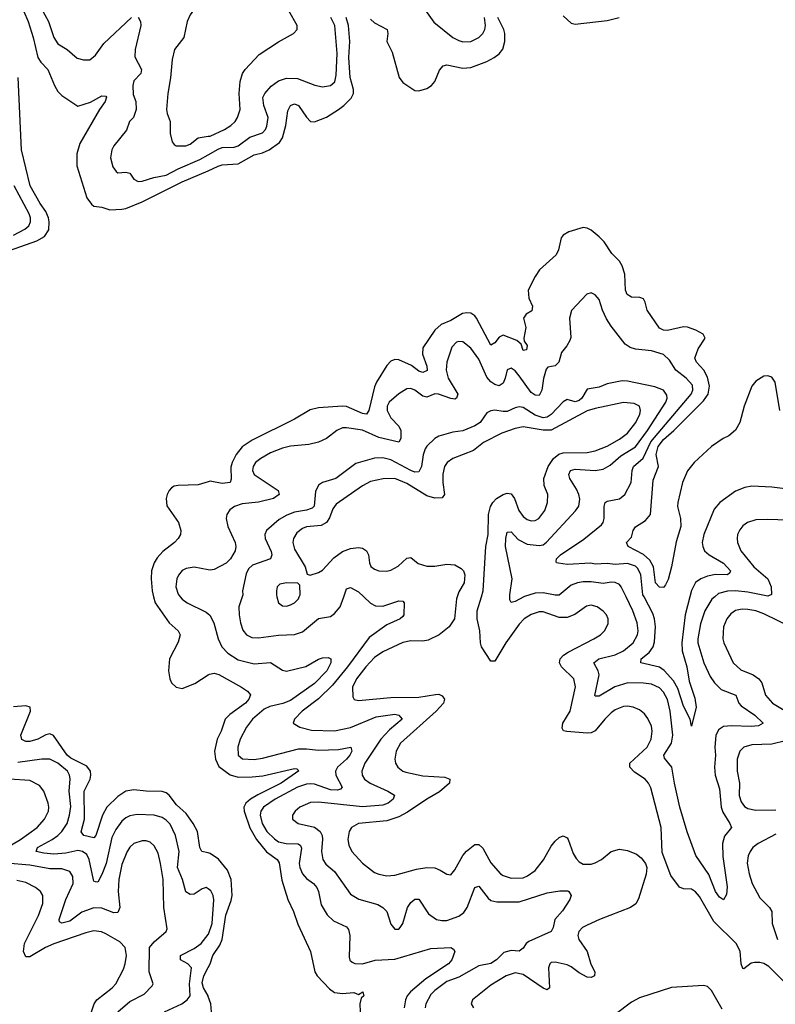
# Model space of a CAD drawing. Header units: inches. Extents: x 1843162 to 1959474, y 907081 to 1016326.
# Tile 83 of 256: x 1879060 to 1882828, y 947967 to 952878. Entities that reach past the tile are written whole.
import ezdxf

# ---------------------------------------------------------------- set-up
doc = ezdxf.new("R2010")
doc.units = ezdxf.units.IN
doc.header["$MEASUREMENT"] = 0
for name, color, linetype in [('B8974', 7, 'Continuous'), ('B8975', 7, 'Continuous'), ('B8984', 7, 'Continuous'), ('B8985', 7, 'Continuous')]:
    doc.layers.add(name, color=color, linetype=linetype)

msp = doc.modelspace()

# ---------------------------------------------------------------- linework, layer by layer
at = {"layer": 'B8974', "color": 5}
for points, elevation in [([(1879728, 950000), (1879735, 949970), (1879804.9, 949870), (1879850.3, 949830), (1879859.7, 949810), (1879850, 949774), (1879807.6, 949690), (1879801.7, 949630), (1879808.7, 949590), (1879817.4, 949570), (1879839.6, 949550), (1879870, 949542.3), (1879932.9, 949567.1), (1880000, 949610.3)], 520), ([(1879860.7, 950000), (1879870, 949988.3), (1879894.6, 949970), (1879990, 949922.6), (1880000, 949914.2)], 540), ([(1880000, 948722.5), (1879968.4, 948730), (1879958.1, 948750), (1879946.6, 948830), (1879925.6, 948870), (1879890, 948919.9), (1879842.5, 948962.5), (1879805.9, 949010), (1879790, 949022.9), (1879770, 949029), (1879690, 949029.9), (1879630, 949037.5), (1879590, 949030.3), (1879550, 949004.2), (1879494.7, 948950), (1879473, 948910), (1879439, 948810), (1879430, 948797.8), (1879379.6, 948810), (1879367.4, 948827.4), (1879382.6, 948890), (1879381.7, 949030), (1879411.1, 949090), (1879415.1, 949110), (1879413, 949130), (1879394.6, 949154.6), (1879315.3, 949195.3), (1879296.4, 949210), (1879228.5, 949308.5), (1879210, 949315.9), (1879190, 949311.1), (1879150, 949290.5), (1879110, 949279), (1879090, 949278.3), (1879070, 949287.6), (1879066.4, 949310), (1879114, 949430), (1879113, 949450), (1879090, 949455.4), (1879030, 949451.1)], 520), ([(1880000, 948543), (1879990, 948549.6), (1879970, 948544), (1879930, 948517.1), (1879910, 948515), (1879889.1, 948529.1), (1879871.6, 948590), (1879846.8, 948650), (1879855.5, 948730), (1879836.6, 948810), (1879810, 948865.3), (1879790, 948886.6), (1879770, 948899.8), (1879730.5, 948910.5), (1879645.6, 948914.4), (1879610, 948907.5), (1879590, 948897.8), (1879570, 948880.3), (1879540, 948840), (1879520.2, 948799.8), (1879490.6, 948669.4), (1879470, 948615.6), (1879450, 948576.3), (1879438, 948578), (1879430, 948580.9), (1879428, 948588), (1879406.4, 948690), (1879394.1, 948714.1), (1879372.4, 948730), (1879350, 948733.9), (1879290, 948721.9), (1879230, 948716.5), (1879180.7, 948720.7), (1879142.6, 948730), (1879148.1, 948750), (1879222.7, 948790), (1879250.9, 948810), (1879270.9, 948830), (1879296.4, 948870), (1879308.9, 948910), (1879314.5, 948954.5), (1879306, 949030), (1879311.5, 949091.5), (1879308.4, 949110), (1879297.8, 949130), (1879250, 949170.5), (1879210, 949190.6), (1879170, 949190.5), (1879050, 949173.7)], 540), ([(1878961, 948730), (1879064.8, 948790), (1879147.3, 948850), (1879183.2, 948890), (1879203, 948930), (1879205.6, 948950), (1879202, 948970), (1879180.6, 949030), (1879159.1, 949059.1), (1879110, 949083.1), (1879010, 949090.4)], 560), ([(1879549, 947930), (1879610, 947981.6), (1879681.5, 948018.5), (1879720.5, 948059.5), (1879725.7, 948070), (1879704.9, 948130), (1879706.7, 948250), (1879730, 948278.9), (1879791.2, 948330), (1879795.9, 948344.1), (1879779.3, 948450), (1879774.9, 948590), (1879762.7, 948670), (1879750, 948721.3), (1879730, 948758.2), (1879710, 948775.3), (1879690, 948782.9), (1879670, 948782.9), (1879630, 948768.8), (1879610, 948750.9), (1879593.6, 948726.4), (1879570, 948664.2), (1879553.6, 948590), (1879551.2, 948530), (1879559.8, 948450), (1879550, 948425), (1879530, 948423.7), (1879470, 948446.9), (1879430, 948449.4), (1879370, 948426.7), (1879310, 948381.3), (1879270, 948372), (1879258.9, 948378.9), (1879257, 948390), (1879289.9, 948490), (1879326.4, 948570), (1879325, 948605), (1879310.4, 948630.4), (1879270, 948642.8), (1879210, 948643.5), (1879110, 948661.5), (1878991.8, 948671.8)], 560), ([(1879410.8, 947909.2), (1879431.5, 947970), (1879444.2, 947990), (1879521.6, 948050), (1879539.4, 948070), (1879577.5, 948142.5), (1879586.6, 948170), (1879592.8, 948210), (1879585.3, 948250), (1879559, 948279), (1879490, 948318.4), (1879468.7, 948328.7), (1879430, 948333.6), (1879390, 948324.7), (1879230, 948268.6), (1879188.4, 948250), (1879110, 948204.2), (1879090, 948203.5), (1879079.5, 948230), (1879084.7, 948270), (1879154.3, 948410), (1879175, 948470), (1879175.5, 948510), (1879164.2, 948530), (1879139.1, 948550), (1879090, 948574.2), (1879045.2, 948585.2)], 580), ([(1879782.4, 947930), (1879867.8, 947970), (1879895.6, 947990), (1879909.7, 948010), (1879907.1, 948070), (1879916.1, 948150), (1879899.2, 948170), (1879861.3, 948190), (1879862, 948210), (1879930, 948245.7), (1879964.3, 948270), (1880000, 948315.1)], 540), ([(1880000, 948007), (1879999, 948010), (1879975.9, 948050), (1879970, 948074), (1879978.4, 948110), (1880000, 948150.6)], 520)]:
    msp.add_lwpolyline(points, dxfattribs=dict(at, elevation=elevation))
at = {"layer": 'B8975', "color": 5}
for points, elevation in [([(1879130, 953004.9), (1879204.1, 952870), (1879229.6, 952789.6), (1879250, 952757.3), (1879296.5, 952730), (1879347.3, 952687.3), (1879377.7, 952677.7), (1879410, 952678.4), (1879437.9, 952702.1), (1879479.5, 952760.5), (1879617.2, 952890)], 540), ([(1880000, 953027.3), (1879990, 953016.8), (1879910, 952902.4), (1879895.5, 952870), (1879878.5, 952790), (1879831.8, 952730), (1879820.2, 952679.8), (1879812, 952588), (1879798.5, 952510), (1879792.8, 952430), (1879794.9, 952410), (1879810.3, 952370), (1879810.4, 952310), (1879820.4, 952270), (1879830, 952256.3), (1879841, 952250), (1879888, 952250), (1879910, 952257.4), (1879950.6, 952289.4), (1880000, 952296.7)], 560), ([(1879079.9, 952919.9), (1879103.1, 952870), (1879127.2, 952790), (1879150.1, 952690.1), (1879166, 952666), (1879199.7, 952630), (1879233.1, 952550), (1879250, 952520.7), (1879270, 952500.6), (1879350, 952447.2), (1879412.3, 952467.7), (1879470, 952499.2), (1879490, 952496.4), (1879492.1, 952492.1), (1879485.8, 952470), (1879457.5, 952430), (1879359.4, 952260.6), (1879345.7, 952210), (1879345.1, 952150), (1879395.3, 951990), (1879417.8, 951957.8), (1879430, 951948.7), (1879470, 951943.2), (1879510, 951930.1), (1879570, 951933.2), (1879590, 951937.1), (1879670, 951969.7), (1879871, 952069), (1880000, 952125.4)], 520), ([(1879650, 952891.6), (1879662.8, 952870), (1879663.9, 952850), (1879636.2, 952730), (1879633.6, 952693.6), (1879668.2, 952630), (1879664.9, 952610), (1879630, 952573.7), (1879624.3, 952550), (1879625.5, 952505.5), (1879639.8, 952470), (1879640.1, 952430), (1879626.7, 952390), (1879607.6, 952370), (1879593, 952327), (1879529.1, 952250), (1879519.6, 952230), (1879513.1, 952190), (1879525.1, 952145.1), (1879541.3, 952121.3), (1879550, 952114.9), (1879590, 952117.2), (1879610, 952112.6), (1879630, 952082.6), (1879650, 952071.4), (1879670, 952072.8), (1879728.6, 952091.4), (1879790, 952103.3), (1879850, 952134.2), (1879959.1, 952180.9), (1880000, 952203.9)], 540), ([(1879010, 951727.6), (1879145.3, 951774.7), (1879183.4, 951796.6), (1879205, 951830), (1879207.8, 951870), (1879203.9, 951890), (1879190, 951922.5), (1879161.6, 951961.6), (1879111.7, 952050), (1879068.5, 952230), (1879051.7, 952590)], 520), ([(1879030, 951804.3), (1879086, 951834), (1879105.2, 951850), (1879114, 951870), (1879113.8, 951890), (1879107.3, 951910), (1879032.4, 952050)], 540), ([(1880000, 950573.4), (1879950, 950558.5), (1879850, 950555.1), (1879830, 950551.2), (1879817.3, 950542.7), (1879804.9, 950530), (1879795.3, 950510), (1879790.3, 950490), (1879793.3, 950453.3), (1879851.7, 950370), (1879863.7, 950330), (1879861.3, 950310), (1879850.4, 950290), (1879832, 950270), (1879774.2, 950225.8), (1879744.9, 950195.1), (1879730.1, 950169.9), (1879717.1, 950130), (1879715, 950090), (1879721, 950030), (1879728, 950000)], 520), ([(1880000, 950135.1), (1879930, 950147.9), (1879890, 950141.7), (1879869.6, 950130.4), (1879851.7, 950108.3), (1879843.5, 950090), (1879838.1, 950050), (1879850, 950013.4), (1879860.7, 950000)], 540)]:
    msp.add_lwpolyline(points, dxfattribs=dict(at, elevation=elevation))
at = {"layer": 'B8984', "color": 5}
for points, elevation in [([(1880169.2, 950000), (1880152.6, 949950), (1880155.1, 949910), (1880160.4, 949870), (1880173.2, 949833.2), (1880190.7, 949810.7), (1880217.7, 949797.7), (1880250, 949795.3), (1880350, 949808.9), (1880430, 949812), (1880470, 949824.9), (1880550, 949891.5), (1880610, 949901.8), (1880630, 949915.9), (1880657.6, 949950), (1880675.7, 950000)], 560), ([(1880342.7, 950000), (1880350.2, 949970.2), (1880370, 949954.9), (1880390, 949953.8), (1880410, 949959.7), (1880430, 949970.3), (1880450, 949990.6), (1880454.1, 950000)], 580), ([(1880775.8, 950000), (1880810, 949968), (1880834.2, 949954.2), (1880870, 949953.7), (1880950, 949979.1), (1880970, 949977.6), (1880977, 949970), (1880975.6, 949910), (1880970, 949902.4), (1880956.4, 949890), (1880890, 949859.9), (1880802.9, 949797.1), (1880695.2, 949650), (1880620.4, 949559.6), (1880550, 949490.5), (1880469.3, 949430), (1880430.3, 949390), (1880424.4, 949370), (1880456.3, 949350), (1880515.4, 949335.4), (1880630, 949331.9), (1880710, 949347.7), (1880838.1, 949401.9), (1880930, 949413.8), (1880950.4, 949410), (1880967.9, 949390), (1880903.3, 949336.7), (1880860.8, 949290), (1880780.7, 949170), (1880765.5, 949130), (1880767, 949110), (1880779.3, 949090), (1880807.2, 949070), (1880895.3, 949030), (1880928.9, 949010), (1880921.6, 948990), (1880897.2, 948970), (1880870, 948960.4), (1880770, 948953.1), (1880550, 948976.4), (1880510, 948974.4), (1880457.4, 948950), (1880433.1, 948930), (1880420.3, 948910), (1880421.1, 948890), (1880448.2, 948870), (1880530, 948850.1), (1880558.5, 948830), (1880568.5, 948810), (1880570.6, 948790.6), (1880565, 948730), (1880571.6, 948690), (1880586.8, 948666.8), (1880629.2, 948629.2), (1880710, 948516.5), (1880751.7, 948491.7), (1880845.5, 948465.5), (1880870.7, 948450.7), (1880890.2, 948430), (1880910, 948367.7), (1880930, 948342.6), (1880950, 948342.6), (1880956.4, 948350), (1880970, 948370.6), (1880993.3, 948450), (1881010, 948474.7), (1881030, 948491.4), (1881051, 948491), (1881099.1, 948419.1), (1881138.4, 948390), (1881164.9, 948384.9), (1881190, 948386.1), (1881250, 948407.3), (1881274.1, 948425.9), (1881291.6, 948450), (1881330, 948550.3), (1881350, 948557.4), (1881396.1, 948496.1), (1881410, 948485.7), (1881438.7, 948478.7), (1881550, 948479.2), (1881690, 948523.2), (1881753.3, 948533.3), (1881792.6, 948532.6), (1881798.8, 948530), (1881810.4, 948510.4), (1881802.4, 948490), (1881766.2, 948433.8), (1881727.7, 948390), (1881719.5, 948350), (1881710.2, 948329.8), (1881599, 948281), (1881585.5, 948270), (1881570, 948247.3), (1881550, 948232.6), (1881510, 948235), (1881473.4, 948226.6), (1881437.3, 948190), (1881410, 948171.6), (1881350, 948159.3), (1881250, 948103.5), (1881190, 948080.4), (1881130, 948036.6), (1881110, 948015.9), (1881085.2, 947970), (1881082.3, 947950)], 560), ([(1881241.8, 950000), (1881238.4, 949990), (1881228, 949890), (1881201.6, 949850), (1881152.4, 949810), (1881097.1, 949782.9), (1881070, 949778.3), (1881010, 949779.5), (1880970, 949772.6), (1880870, 949725.9), (1880830, 949696.4), (1880786.2, 949650), (1880740.1, 949590), (1880720.2, 949550), (1880721.1, 949501.1), (1880728.4, 949488.4), (1880750, 949482), (1880910, 949497.9), (1881050, 949498.8), (1881133.2, 949513.3), (1881150, 949513.5), (1881166.5, 949506.5), (1881178, 949490), (1881172.9, 949470), (1881137, 949430), (1880959.4, 949270), (1880937.7, 949230), (1880931.2, 949190), (1880934.7, 949170), (1880944.9, 949150), (1880970, 949130.2), (1880984.7, 949124.7), (1881070, 949106.4), (1881180.4, 949100.4), (1881205.3, 949090), (1881202.4, 949070), (1881153.1, 949026.9), (1881090, 948991), (1880994.1, 948925.9), (1880950, 948902.6), (1880890, 948882), (1880750, 948869), (1880714.6, 948850), (1880703.6, 948830), (1880699.2, 948810), (1880696.9, 948790), (1880701, 948761), (1880716.5, 948730), (1880770, 948671.4), (1880830, 948625.2), (1880850, 948616.5), (1880890, 948608.6), (1880930, 948611), (1881038.4, 948641.6), (1881090, 948650.1), (1881130, 948647.5), (1881157.2, 948637.2), (1881190, 948616.5), (1881210, 948613.4), (1881230, 948638), (1881269.4, 948710), (1881288.1, 948731.9), (1881330, 948763.7), (1881350, 948764.2), (1881370, 948746.5), (1881410, 948673.5), (1881458.1, 948618.1), (1881470, 948609.4), (1881510, 948597.3), (1881570, 948598.5), (1881592.5, 948607.5), (1881630, 948635.4), (1881671.3, 948688.7), (1881710, 948756), (1881730, 948781.8), (1881750, 948799.7), (1881770, 948808.1), (1881790, 948797.7), (1881795, 948790), (1881819.7, 948719.7), (1881833.9, 948693.9), (1881850, 948677.2), (1881870, 948667.2), (1881910, 948666.8), (1881930, 948673.2), (1881961.7, 948690), (1882010, 948730.2), (1882050, 948741.6), (1882090, 948735), (1882135.5, 948715.5), (1882158, 948698), (1882180.7, 948670), (1882187.2, 948650), (1882183.1, 948616.9), (1882146, 948494), (1882131.9, 948468.1), (1882106.4, 948450), (1881950.3, 948390), (1881890, 948362.2), (1881867, 948350), (1881848.2, 948330), (1881842.5, 948310), (1881847.8, 948290), (1881889.1, 948230), (1881907.5, 948167.5), (1881927.5, 948130), (1881925.7, 948110), (1881910, 948101.5), (1881890, 948102.5), (1881850, 948123.6), (1881810, 948154.4), (1881790, 948164.2), (1881730, 948177.5), (1881710, 948175.3), (1881703.6, 948170), (1881696.8, 948150), (1881701.1, 948050), (1881690, 948039.8), (1881670, 948047.7), (1881570, 948116.1), (1881530, 948124.1), (1881486.4, 948110), (1881410, 948063.5), (1881318, 947990), (1881310.4, 947970), (1881323.1, 947950)], 580), ([(1882881.3, 948070), (1882795.4, 948155.4), (1882770.2, 948170.2), (1882750, 948176.1), (1882723.7, 948176.3), (1882708.1, 948171.9), (1882670, 948143.9), (1882666.5, 948146.5), (1882656.8, 948170), (1882652.9, 948232.9), (1882633.2, 948270), (1882520.6, 948380.6), (1882450, 948504.8), (1882430, 948528.8), (1882410, 948541.5), (1882370, 948542.8), (1882350, 948550.9), (1882306.2, 948610), (1882264.2, 948724.2), (1882258, 948850), (1882206.8, 949046.7), (1882195.5, 949070), (1882178.7, 949090), (1882125.5, 949125.5), (1882102.2, 949150), (1882101.8, 949170), (1882189.3, 949250), (1882209.3, 949290), (1882214.1, 949330), (1882210, 949354.5), (1882192.8, 949392.8), (1882175.4, 949415.4), (1882150, 949436.1), (1882119.5, 949450), (1882090, 949455.2), (1882070, 949453.6), (1882030, 949436.5), (1882010, 949421.8), (1881977.4, 949390), (1881930, 949331.3), (1881910, 949321.7), (1881890, 949319.5), (1881787.5, 949327.5), (1881772.1, 949332.1), (1881764.2, 949344.2), (1881768.7, 949370), (1881804.9, 949430), (1881831.7, 949551.7), (1881822.9, 949590), (1881761, 949650), (1881751.3, 949670), (1881755, 949690), (1881771.7, 949708.3), (1881795.4, 949724.6), (1881922.6, 949790), (1881955.4, 949810), (1881976.4, 949830), (1881994.7, 949865.3), (1881995.1, 949890), (1881986, 949910), (1881970, 949928.3), (1881939.6, 949950), (1881910, 949957.4), (1881886.7, 949953.3), (1881827.8, 949912.2), (1881790, 949896), (1881750, 949897.4), (1881670, 949924.9), (1881650, 949924.9), (1881610, 949912.1), (1881575.4, 949890), (1881550, 949863.5), (1881483.4, 949770), (1881430, 949678.9), (1881410, 949678.3), (1881363.2, 949750), (1881357.2, 949770), (1881354.7, 949830), (1881341.8, 949890), (1881341.5, 949930), (1881362.2, 950000)], 580), ([(1881573.9, 950000), (1881530, 949976.1), (1881510, 949972), (1881504, 949984), (1881503.6, 950000)], 560), ([(1882525.7, 950000), (1882511.7, 949988.3), (1882475.8, 949930), (1882454.4, 949865.6), (1882441, 949790), (1882442.1, 949770), (1882471.9, 949670), (1882502.7, 949602.7), (1882524.3, 949570), (1882557.6, 949537.6), (1882631.3, 949510), (1882646, 949470), (1882657, 949456.9), (1882726.2, 949410), (1882767.2, 949370), (1882743.2, 949356.8), (1882707.7, 949352.3), (1882610, 949356.9), (1882570, 949353.1), (1882543.6, 949336.4), (1882531.1, 949308.9), (1882525.7, 949250), (1882529.5, 949210), (1882523.7, 949150), (1882527.1, 949110), (1882550, 949042), (1882557.9, 948950), (1882566.4, 948926.4), (1882601.3, 948870), (1882608.7, 948850), (1882574.4, 948805.6), (1882564.2, 948770), (1882565.4, 948705.4), (1882587.4, 948552.6), (1882584.1, 948515.9), (1882570, 948489.2), (1882550, 948501.6), (1882530, 948529.7), (1882495.6, 948615.6), (1882431.9, 948710), (1882387.8, 948827.8), (1882351.8, 948950), (1882324.9, 949070), (1882312.1, 949150), (1882274.4, 949194.4), (1882271.4, 949210), (1882310.2, 949269.8), (1882316.7, 949310), (1882304.1, 949430), (1882290, 949487.1), (1882270, 949524.6), (1882250, 949546.3), (1882210, 949564.6), (1882169.9, 949569.9), (1882092, 949570), (1882028.3, 949551.7), (1881950, 949503.5), (1881930, 949503.7), (1881928.2, 949508.2), (1881948.8, 949610), (1881943.8, 949630), (1881922.5, 949670), (1881947.1, 949690), (1882030, 949711), (1882070, 949731.2), (1882118.4, 949770), (1882140.8, 949810), (1882144.4, 949830), (1882139.3, 949870), (1882117.3, 949930), (1882083.8, 950000)], 560), ([(1882401.8, 950000), (1882378.2, 949910), (1882362.1, 949770), (1882363.1, 949730), (1882385.9, 949650), (1882398.6, 949578.6), (1882426.4, 949493.6), (1882433.7, 949450), (1882410, 949355.3), (1882402.4, 949390), (1882370, 949454.3), (1882342.4, 949542.4), (1882320.5, 949580.5), (1882272.8, 949632.8), (1882250, 949649.4), (1882157.6, 949670), (1882159.2, 949690), (1882198, 949722), (1882218.4, 949750), (1882224.9, 949775.1), (1882231, 949850), (1882226, 949890), (1882216.9, 949916.9), (1882173.1, 950000)], 540), ([(1880000, 949914.2), (1880007.7, 949907.7), (1880028.4, 949870), (1880049.5, 949789.5), (1880068.4, 949750), (1880098, 949718), (1880150, 949684.8), (1880230, 949666.4), (1880310, 949671.8), (1880370, 949633.7), (1880390, 949629.5), (1880487.5, 949652.5), (1880550, 949689.2), (1880570, 949696), (1880597.8, 949697.8), (1880611.1, 949691.1), (1880610.8, 949670), (1880591.1, 949630), (1880530, 949568.3), (1880410, 949483.5), (1880372.5, 949467.5), (1880307.8, 949452.2), (1880279.7, 949440.3), (1880221.5, 949390), (1880191.5, 949350), (1880160.1, 949290), (1880147.3, 949250), (1880149.3, 949210), (1880171.6, 949191.6), (1880229, 949189), (1880270, 949195), (1880450, 949240.9), (1880490, 949241.8), (1880550, 949235.7), (1880650, 949238.2), (1880710.5, 949250), (1880716.3, 949230), (1880705.9, 949210), (1880690, 949189.4), (1880645.3, 949150), (1880634, 949130), (1880635.7, 949110), (1880667.3, 949050), (1880658.9, 949041.1), (1880644.7, 949035.3), (1880610, 949036.8), (1880530, 949064.9), (1880510, 949067.8), (1880490, 949065.5), (1880445.9, 949050), (1880333.1, 948990), (1880275.3, 948950), (1880262.5, 948930), (1880258.9, 948910), (1880268.4, 948870), (1880292.3, 948830), (1880330, 948791.9), (1880350, 948778.3), (1880389.1, 948769.1), (1880448.4, 948768.4), (1880459.9, 948759.9), (1880465.8, 948745.8), (1880453.1, 948670), (1880456.2, 948650), (1880470, 948617.7), (1880490, 948594.3), (1880524.9, 948570), (1880541.8, 948550), (1880550.1, 948530), (1880563.4, 948463.3), (1880593.9, 948413.9), (1880624.2, 948384.2), (1880690, 948353.8), (1880700.2, 948340.2), (1880705.6, 948310), (1880703, 948203), (1880707, 948187), (1880717.2, 948177.2), (1880731.4, 948171.4), (1880769.4, 948169.4), (1880833.1, 948186.9), (1880930, 948193.1), (1881110, 948245.5), (1881210.3, 948250.3), (1881222.5, 948242.5), (1881230.4, 948230.4), (1881214.6, 948190), (1881198.2, 948170), (1881085.4, 948094.6), (1881008.6, 948030), (1880992.3, 948010), (1880983.2, 947990), (1880977, 947950)], 540), ([(1882910, 949847.1), (1882770, 949914.9), (1882730, 949929.3), (1882690, 949937.3), (1882662, 949938), (1882628.7, 949931.3), (1882605.1, 949914.9), (1882585.4, 949890), (1882568.8, 949850), (1882565.7, 949790), (1882571, 949770), (1882617.8, 949670), (1882655.4, 949635.4), (1882716.9, 949610), (1882745.2, 949590), (1882760.9, 949570), (1882778, 949510), (1882813.6, 949470), (1882880.9, 949430)], 580), ([(1880000, 949610.3), (1880005.9, 949614.1), (1880030, 949618.4), (1880052.7, 949612.7), (1880166, 949550), (1880195.5, 949530), (1880210.2, 949510.2), (1880202.4, 949490), (1880186.2, 949470), (1880107.4, 949412.6), (1880084.5, 949390), (1880065.3, 949330), (1880045.4, 949290), (1880032.2, 949230), (1880037.2, 949190), (1880053.6, 949153.6), (1880110, 949111.7), (1880150, 949101.1), (1880218.6, 949101.4), (1880272.6, 949107.4), (1880430, 949143.6), (1880441.6, 949141.6), (1880451.8, 949131.8), (1880364.6, 949070), (1880247.3, 949012.7), (1880210.6, 948990), (1880187.2, 948970), (1880177.5, 948950), (1880178.5, 948930), (1880207, 948847), (1880241.1, 948790), (1880290, 948727.5), (1880343.5, 948690), (1880353.3, 948673.3), (1880367.3, 948587.3), (1880396.3, 948490), (1880426, 948430), (1880447.6, 948367.6), (1880510.2, 948230.2), (1880532.2, 948130), (1880542.8, 948110), (1880605.3, 948045.3), (1880630, 948026.1), (1880670, 948020.7), (1880725.9, 948025.9), (1880750, 948016), (1880770.8, 948030), (1880776.3, 948010), (1880762.5, 947997.5), (1880756.5, 947970), (1880759, 947890)], 520), ([(1882879.2, 949280.8), (1882810, 949265.5), (1882710, 949261.3), (1882670, 949250.6), (1882650.2, 949230), (1882638.3, 949190), (1882637.9, 949130), (1882649.1, 949070), (1882648.2, 949008.2), (1882657.6, 948977.6), (1882674.7, 948954.7), (1882690, 948944.7), (1882730, 948935.7), (1882830, 948938)], 580), ([(1882830, 948816), (1882741.8, 948770), (1882716.3, 948750), (1882701.9, 948730), (1882692, 948708), (1882688.1, 948671.9), (1882697.4, 948617.4), (1882712.5, 948570), (1882750, 948499.2), (1882798.8, 948450), (1882810.6, 948430.6), (1882811.9, 948370), (1882838.7, 948290)], 580), ([(1880000, 948150.6), (1880010.3, 948170), (1880022.8, 948210), (1880058.2, 948261.8), (1880069.1, 948290), (1880088, 948412), (1880114.6, 948485.4), (1880119, 948510), (1880113.9, 948590), (1880096.7, 948636.7), (1880050.8, 948690.8), (1880010, 948720.2), (1880000, 948722.5)], 520), ([(1880000, 948315.1), (1880002.2, 948317.8), (1880019.2, 948370), (1880028.9, 948488.9), (1880025.1, 948510), (1880013.8, 948533.8), (1880000, 948543)], 540), ([(1882563.1, 947943.1), (1882510, 948035.8), (1882490, 948056.3), (1882470, 948062), (1882310, 948050.9), (1882150, 947999.9), (1882110, 947978.4), (1882030, 947916.8)], 620), ([(1880025, 947830), (1880013, 947970), (1880000, 948007)], 520)]:
    msp.add_lwpolyline(points, dxfattribs=dict(at, elevation=elevation))
at = {"layer": 'B8985', "color": 5}
for points, elevation in [([(1881067.6, 952947.6), (1881125.6, 952865.6), (1881220.3, 952790), (1881250, 952774.2), (1881270, 952768.6), (1881310, 952770.2), (1881349.7, 952790), (1881369.8, 952810), (1881379.5, 952830), (1881382, 952850), (1881377.6, 952890)], 540), ([(1880000, 952296.7), (1880010, 952298.1), (1880081.1, 952330), (1880113.5, 952350), (1880134, 952370), (1880146, 952390), (1880158.8, 952430), (1880155, 952510), (1880159.8, 952570), (1880170.6, 952609.4), (1880184, 952630), (1880254.5, 952705.5), (1880350, 952767.7), (1880426, 952810), (1880443.7, 952830), (1880442.9, 952850), (1880402.6, 952922.6)], 560), ([(1881770, 952898.1), (1881810, 952860.7), (1881830, 952855.5), (1881990, 952875.1), (1882049.9, 952890.1)], 520), ([(1880000, 952125.4), (1880050, 952147.3), (1880070, 952154.4), (1880150, 952159.1), (1880230, 952204.2), (1880270, 952214), (1880303.4, 952230), (1880354.7, 952265.3), (1880370.9, 952289.1), (1880387.3, 952350), (1880396.6, 952423.4), (1880410, 952450.2), (1880430, 952458), (1880450, 952451.1), (1880490, 952391.7), (1880510, 952370.3), (1880530, 952369.4), (1880590, 952392.1), (1880649.8, 952430), (1880676.5, 952450), (1880712.7, 952487.3), (1880724.1, 952510), (1880723.8, 952530), (1880708, 952590), (1880700.9, 952690), (1880706, 952770), (1880700.2, 952850), (1880688.1, 952890)], 520), ([(1880000, 952203.9), (1880050, 952232), (1880070, 952240.7), (1880130, 952242), (1880150, 952249), (1880208.2, 952291.8), (1880270, 952313.9), (1880285, 952330), (1880292.5, 952347.5), (1880299.3, 952390), (1880276.9, 952450), (1880273, 952490), (1880282, 952510), (1880313.4, 952546.6), (1880350, 952572.7), (1880390, 952586), (1880445.2, 952585.2), (1880532.2, 952552.2), (1880570, 952543.5), (1880610, 952549.4), (1880630.8, 952569.2), (1880638.4, 952601.6), (1880643.3, 952710), (1880632.1, 952850), (1880612.1, 952890)], 540), ([(1880810, 952881.1), (1880830, 952862), (1880892.8, 952830), (1880896.2, 952810), (1880891.2, 952770), (1880916.8, 952716.8), (1880952.3, 952590), (1880970, 952565.4), (1881014.5, 952534.5), (1881030, 952525.5), (1881050, 952522.8), (1881090, 952535), (1881113, 952550), (1881130, 952570.3), (1881153.8, 952626.2), (1881172, 952648), (1881190, 952653.1), (1881270, 952637.4), (1881310, 952640.6), (1881389.5, 952670.5), (1881426.4, 952690), (1881451.4, 952708.6), (1881468.3, 952731.7), (1881478.8, 952770), (1881479.4, 952810), (1881474.5, 952830), (1881444.2, 952890)], 520), ([(1882849.7, 950929.7), (1882826.6, 951070), (1882810, 951095.1), (1882790, 951101.6), (1882770, 951099.8), (1882730, 951076.1), (1882710.2, 951050), (1882671.9, 950950), (1882651.2, 950868.8), (1882629.5, 950830.5), (1882596.5, 950803.5), (1882567.9, 950790), (1882509.3, 950750), (1882422.7, 950670), (1882390, 950628.5), (1882364.7, 950570), (1882341, 950470), (1882339.9, 950450), (1882354.5, 950390), (1882356.6, 950350), (1882333.6, 950273.6), (1882310, 950148.7), (1882293, 950087), (1882280.4, 950059.6), (1882270, 950046), (1882250, 950048.3), (1882229.9, 950070), (1882219.6, 950150), (1882202.5, 950182.5), (1882170.9, 950210.9), (1882094.5, 950250), (1882086, 950270), (1882110, 950297.7), (1882119.2, 950330), (1882130.3, 950349.7), (1882179.9, 950380.1), (1882205.2, 950410), (1882218.1, 950581.9), (1882244.6, 950650), (1882234.2, 950710), (1882243.4, 950750), (1882270, 950784.8), (1882321.7, 950830), (1882470, 950977.5), (1882492.2, 951010), (1882498.9, 951050), (1882490, 951095), (1882471.1, 951131.1), (1882435.2, 951170), (1882426.4, 951190), (1882443.8, 951236.2), (1882477.8, 951290), (1882467.5, 951310), (1882431.4, 951330), (1882390, 951344.4), (1882370, 951346.8), (1882290, 951327.9), (1882270, 951329.4), (1882250, 951340.2), (1882189.3, 951429.3), (1882179.4, 951470), (1882170, 951485.7), (1882152.1, 951492.1), (1882110, 951493.7), (1882088.2, 951508.2), (1882081.3, 951530), (1882077.3, 951610), (1882064.2, 951650), (1882050, 951673.4), (1882012.4, 951712.4), (1881974.5, 951770), (1881950, 951795.8), (1881910, 951828.2), (1881890, 951839.1), (1881870, 951842.3), (1881798.9, 951821.1), (1881770, 951802.9), (1881760.3, 951790), (1881746.9, 951730), (1881735.2, 951704.8), (1881651.6, 951630), (1881630, 951597.6), (1881595.6, 951530), (1881599.4, 951490), (1881617.2, 951450), (1881613.2, 951426.8), (1881586, 951410), (1881572.7, 951390), (1881583.5, 951343.5), (1881573, 951290), (1881575.8, 951275.8), (1881590, 951253.4), (1881587.7, 951232.3), (1881570, 951228.9), (1881559.7, 951259.7), (1881538.2, 951278.2), (1881470, 951304.7), (1881450, 951294.5), (1881430, 951266.2), (1881410, 951254.5), (1881337, 951390), (1881330, 951400.6), (1881310, 951414.1), (1881290, 951416.7), (1881267.2, 951412.8), (1881210, 951378.3), (1881162.1, 951357.9), (1881130.4, 951329.6), (1881070, 951242), (1881068.4, 951210), (1881090.8, 951150), (1881091.2, 951128.8), (1881070, 951119.4), (1881050, 951125.4), (1881013, 951153), (1880950, 951181.4), (1880930, 951183.5), (1880910, 951174.8), (1880890, 951154), (1880839.3, 951070), (1880830, 951048), (1880800.4, 950930), (1880790, 950910.8), (1880770, 950915), (1880690, 950949.4), (1880670, 950951.3), (1880550, 950942.3), (1880507.9, 950932.1), (1880430, 950886), (1880218.5, 950781.5), (1880170, 950748.5), (1880139.1, 950710), (1880119.4, 950670), (1880113.3, 950646.7), (1880114, 950586), (1880109.4, 950570.6), (1880070, 950565.2), (1880010, 950576.4), (1880000, 950573.4)], 520), ([(1882173.1, 950000), (1882167.8, 950010), (1882156.9, 950110), (1882141.8, 950141.8), (1882130, 950152.8), (1882090, 950166.6), (1882030, 950161.7), (1881990, 950166.3), (1881930, 950163.1), (1881907.3, 950167.3), (1881790, 950161.7), (1881747.2, 950167.2), (1881737.2, 950170), (1881735.5, 950175.5), (1881736.3, 950190), (1881756.8, 950210), (1881873.2, 950286.8), (1881960.4, 950359.6), (1881969.3, 950370.7), (1881975, 950390), (1881974.8, 950450), (1881979.7, 950470), (1881990, 950477.3), (1882050, 950488), (1882077.2, 950510), (1882109, 950570), (1882114.5, 950630), (1882121, 950650), (1882168.2, 950691.8), (1882206.5, 950773.5), (1882408.3, 951010), (1882416.7, 951030), (1882415.3, 951055.3), (1882383.9, 951090), (1882331.9, 951130), (1882300.4, 951180.4), (1882270, 951208.4), (1882210, 951227.1), (1882130, 951235.1), (1882103.8, 951243.8), (1882079.8, 951259.8), (1882009.9, 951349.9), (1881986.6, 951386.6), (1881966.4, 951430), (1881950, 951482.7), (1881930, 951506.6), (1881910, 951516.2), (1881887.3, 951510), (1881811.8, 951428.2), (1881801.7, 951390), (1881807.3, 951292.7), (1881802.5, 951277.5), (1881788.8, 951251.2), (1881761.8, 951218.2), (1881749.1, 951170), (1881730, 951152), (1881694.2, 951145.8), (1881685, 951135), (1881671.6, 951088.4), (1881663.9, 951030), (1881650, 951003.5), (1881630, 951006.1), (1881610, 951019.6), (1881550, 951102.5), (1881530, 951126.2), (1881510, 951141.1), (1881490, 951132), (1881481.4, 951090), (1881470, 951064.8), (1881450, 951052.4), (1881430, 951058.9), (1881410, 951072.5), (1881390, 951095.8), (1881350, 951184.7), (1881310, 951239.8), (1881270, 951272.1), (1881250, 951274), (1881237.3, 951270), (1881214.5, 951245.5), (1881190.5, 951169.5), (1881186.4, 951130), (1881195.9, 951090), (1881245, 951010), (1881238.3, 950990), (1881230, 950985.4), (1881210, 950988.3), (1881148.9, 951011.1), (1881130, 951011.9), (1881090, 950996.3), (1881070, 951001.1), (1881030, 951029.9), (1881010, 951038.5), (1880990, 951037.8), (1880950, 951012.6), (1880901.9, 950970), (1880892.9, 950950), (1880892.2, 950930), (1880910, 950892.4), (1880950.5, 950850.5), (1880960.9, 950830), (1880960.5, 950790), (1880950, 950771.1), (1880850, 950793.9), (1880770, 950830.4), (1880690, 950842.8), (1880670, 950841.9), (1880641.5, 950830), (1880590.1, 950789.9), (1880550, 950770.7), (1880501.2, 950758.8), (1880410.5, 950750.5), (1880370, 950742), (1880310, 950717.7), (1880261.8, 950690), (1880236.5, 950670), (1880223.8, 950650), (1880221, 950630), (1880228.4, 950610), (1880348.9, 950530), (1880354.3, 950510), (1880326.4, 950490), (1880250, 950471.7), (1880170, 950463.2), (1880130.4, 950450), (1880107.1, 950432.9), (1880093.4, 950410), (1880089.3, 950390), (1880098.5, 950350), (1880135, 950270), (1880138.2, 950250), (1880134, 950230), (1880111.7, 950190), (1880090, 950167.3), (1880030, 950136.2), (1880010, 950133.3), (1880000, 950135.1)], 540), ([(1881503.6, 950000), (1881503.4, 950010), (1881514.8, 950090), (1881482.6, 950250), (1881483.2, 950290), (1881490, 950323.1), (1881510, 950323.8), (1881545.4, 950285.4), (1881590, 950261.8), (1881650, 950255.8), (1881670, 950259.8), (1881686.9, 950273.1), (1881831.9, 950428.1), (1881847.4, 950452.6), (1881852.9, 950487.1), (1881848.7, 950510), (1881837.2, 950537.2), (1881802.7, 950590), (1881797.8, 950610), (1881806.4, 950630), (1881830, 950636.4), (1881930, 950629.6), (1881970, 950636.8), (1882003.9, 950656.1), (1882057.6, 950702.4), (1882130, 950747.8), (1882190.9, 950830), (1882281.9, 950970), (1882288.1, 950990), (1882286.4, 951006.4), (1882270.7, 951030.8), (1882227.6, 951047.6), (1882090, 951075), (1882063.5, 951076.5), (1881990, 951061.4), (1881950, 951045.8), (1881890, 951035.1), (1881863.6, 950990), (1881850, 950978.3), (1881830, 950973.2), (1881790, 950983.8), (1881770, 950972.8), (1881710, 950909.9), (1881690, 950896.7), (1881670, 950891.8), (1881630, 950905.3), (1881570, 950943.8), (1881550, 950947), (1881530, 950942.8), (1881490, 950924.3), (1881470, 950923.4), (1881430, 950931.3), (1881410, 950928), (1881390, 950918), (1881356, 950870), (1881330, 950853.4), (1881270, 950827.5), (1881219, 950821), (1881150, 950800.9), (1881130, 950789.8), (1881090, 950752), (1881081.7, 950738.3), (1881072, 950708), (1881063.9, 950650), (1881050, 950623.9), (1881030, 950622.1), (1881010, 950629.1), (1880910, 950682.5), (1880870, 950692.7), (1880830, 950691.7), (1880735.8, 950664.2), (1880635.8, 950590), (1880569.4, 950570.6), (1880550, 950557.4), (1880535.1, 950524.9), (1880527.7, 950452.3), (1880517.7, 950442.3), (1880490, 950431.9), (1880430, 950421.7), (1880392.3, 950407.7), (1880354.2, 950385.8), (1880290.2, 950330), (1880282, 950310), (1880283.2, 950290), (1880313.7, 950226.3), (1880318, 950210), (1880311.2, 950190), (1880221.7, 950158.3), (1880201.3, 950138.7), (1880190, 950114.7), (1880171.8, 950030), (1880172.6, 950010), (1880169.2, 950000)], 560), ([(1881362.2, 950000), (1881371, 950030), (1881384.2, 950250), (1881395.2, 950310), (1881396.9, 950410), (1881407.8, 950450), (1881419.3, 950470), (1881437, 950490), (1881470, 950510.6), (1881490, 950516.2), (1881510, 950513), (1881527.8, 950490), (1881549.5, 950430), (1881570, 950401.1), (1881590, 950386), (1881610, 950378.9), (1881630, 950379.7), (1881648, 950390), (1881677.9, 950430), (1881692.4, 950470), (1881692.8, 950510), (1881674.9, 950554.9), (1881673, 950590), (1881695.8, 950650), (1881721.2, 950690), (1881749, 950711), (1881770, 950717.9), (1881890, 950719.6), (1881930, 950727.6), (1881990, 950751.1), (1882050, 950785.7), (1882090, 950816.3), (1882132, 950870), (1882151.4, 950911.4), (1882155.2, 950930), (1882150, 950950.8), (1882123.7, 950963.7), (1882070, 950968.3), (1881930, 950939.7), (1881890, 950927.6), (1881710, 950831.8), (1881670, 950831.7), (1881570, 950847.4), (1881530, 950839.5), (1881463.4, 950816.6), (1881373.1, 950770), (1881322.7, 950730), (1881220.2, 950690), (1881191, 950670), (1881178.5, 950650), (1881169.1, 950610.9), (1881169.6, 950570), (1881178.3, 950510), (1881166.6, 950493.4), (1881130, 950491.4), (1881090, 950503.8), (1880990, 950565), (1880930, 950590.3), (1880871.8, 950588.2), (1880810, 950575.5), (1880770, 950553.1), (1880638.8, 950461.2), (1880621.9, 950438.1), (1880605.5, 950394.5), (1880589.4, 950370), (1880564, 950356), (1880490.6, 950349.4), (1880470, 950341.1), (1880441.6, 950318.4), (1880425.5, 950290), (1880422.1, 950270), (1880430, 950238), (1880482.8, 950150), (1880493, 950113), (1880508.1, 950108.1), (1880550, 950121.3), (1880570, 950132.4), (1880626.1, 950193.9), (1880670, 950225.2), (1880710, 950240.6), (1880750, 950245.9), (1880770, 950242), (1880789.1, 950230), (1880798.5, 950210), (1880803.5, 950170), (1880811.1, 950151.1), (1880830, 950137.3), (1880850, 950130.2), (1880890, 950127.7), (1880910, 950133), (1880947.3, 950152.7), (1880990, 950192.4), (1881010, 950195.6), (1881046.5, 950166.5), (1881090, 950152.6), (1881130, 950152.6), (1881190, 950162.4), (1881230, 950159), (1881261.3, 950141.3), (1881272.2, 950130), (1881280.3, 950110), (1881276.4, 950070), (1881250, 950024), (1881241.8, 950000)], 580), ([(1882890, 950536.2), (1882810, 950546.6), (1882710, 950551), (1882675.5, 950544.5), (1882630, 950526), (1882550.3, 950470), (1882522.4, 950437.6), (1882471.1, 950310), (1882463.2, 950270), (1882465.5, 950250), (1882474.2, 950230), (1882497.6, 950210), (1882570, 950168), (1882604.2, 950130), (1882600.6, 950119.4), (1882590.1, 950109.9), (1882530, 950111.7), (1882490, 950103.5), (1882456.2, 950090), (1882429.4, 950070.6), (1882410, 950031.3), (1882401.8, 950000)], 540), ([(1882890, 950381.5), (1882790, 950386.2), (1882730, 950383.4), (1882689.1, 950370.9), (1882665.9, 950354.1), (1882650, 950334), (1882639.8, 950310), (1882637.1, 950290), (1882638.5, 950270), (1882655, 950230), (1882719.8, 950150), (1882790.9, 950090), (1882807.5, 950050), (1882808.3, 950011.7), (1882790, 950003), (1882690, 950023.3), (1882630, 950029.5), (1882590, 950028.5), (1882544.4, 950015.6), (1882525.7, 950000)], 560), ([(1880454.1, 950000), (1880458.5, 950010), (1880457.2, 950057.2), (1880447.2, 950067.2), (1880390, 950069.8), (1880357.1, 950062.9), (1880343.1, 950050), (1880340.2, 950030), (1880340.2, 950010), (1880342.7, 950000)], 580), ([(1880675.7, 950000), (1880690, 950039.5), (1880710, 950046.4), (1880750, 950024.2), (1880775.8, 950000)], 560), ([(1882083.8, 950000), (1882059.8, 950050), (1882050, 950061.2), (1882030, 950070.6), (1882010, 950072.4), (1881970, 950066.2), (1881910, 950074.7), (1881870, 950075), (1881841.3, 950070), (1881810, 950057.3), (1881750, 950007.9), (1881730, 950007.3), (1881670, 950019.4), (1881630, 950017.4), (1881577.8, 950002.2), (1881573.9, 950000)], 560)]:
    msp.add_lwpolyline(points, dxfattribs=dict(at, elevation=elevation))

doc.saveas('drawing.dxf')
